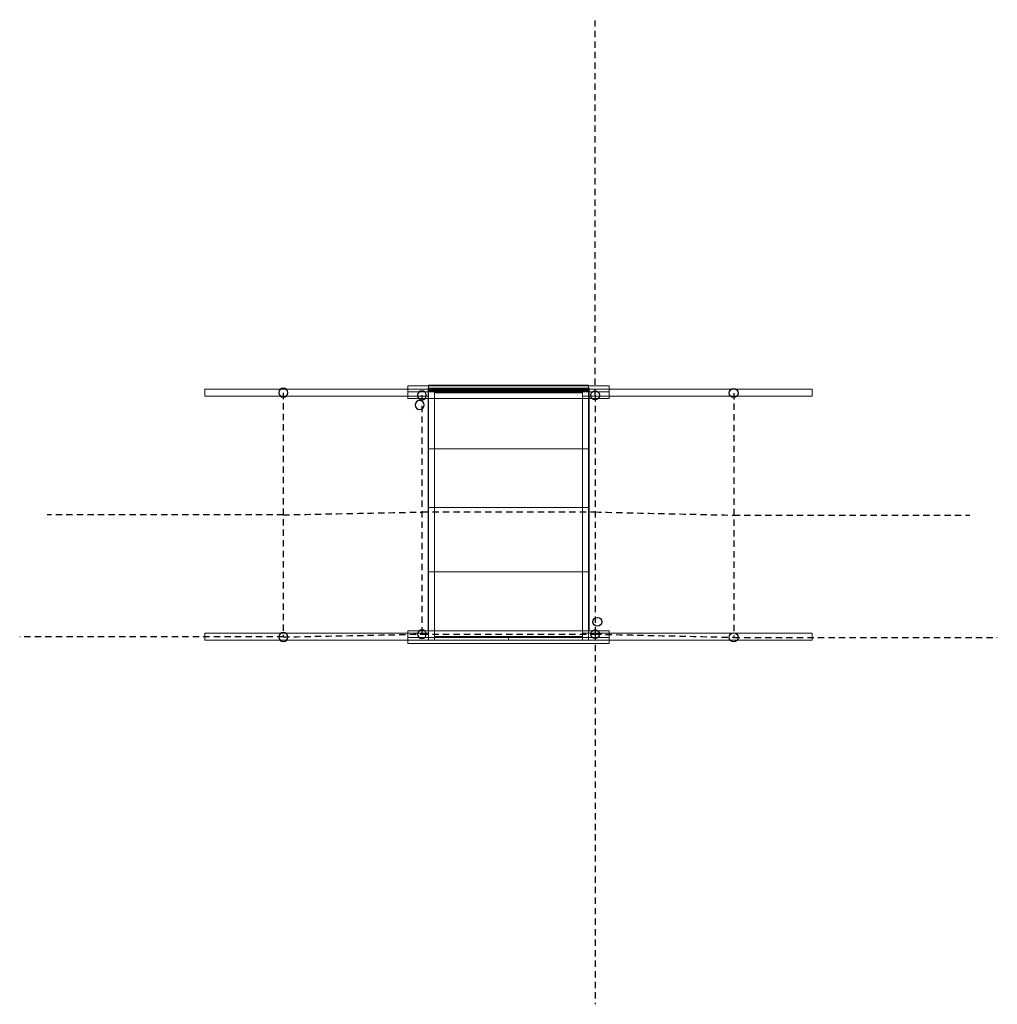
# Model space of a CAD drawing. Header units: inches. Extents: x 6289 to 14922, y -1111 to 883.
# Tile 1 of 2: x 6289 to 8269, y -1111 to 883. Entities that reach past the tile are written whole.
import ezdxf

# ---------------------------------------------------------------- set-up
doc = ezdxf.new("R2010")
doc.units = ezdxf.units.IN
doc.header["$LTSCALE"] = 50
doc.header["$MEASUREMENT"] = 0
doc.linetypes.add('DGN Style 2', pattern=[0.426633, 0.25598, -0.170653])
for name, color, linetype, lineweight in [('Cube', 7, 'Continuous', 0), ('Headwall', 7, 'Continuous', 0), ('Section A', 250, 'DGN Style 2', 30), ('Structural Stiff', 7, 'Continuous', 0)]:
    doc.layers.add(name, color=color, linetype=linetype, lineweight=lineweight)

# ---------------------------------------------------------------- blocks, each defined once
blk = doc.blocks.new('FACE')
at = {"layer": 'Cube', "color": 6, "linetype": 'Continuous', "lineweight": 0}
blk.add_3dface([(61.1875, -157.196875, 8.875), (61.1875, -157.196875), (61.1875, 168.803125), (61.1875, 168.803125, 8.875)], dxfattribs=at)
blk = doc.blocks.new('FACE_1')
at = {"layer": 'Cube', "color": 6, "linetype": 'Continuous', "lineweight": 0}
blk.add_3dface([(60.8125, -157.196875, 8.875), (61.1875, -157.196875, 8.875), (61.1875, 168.803125, 8.875), (60.8125, 168.803125, 8.875)], dxfattribs=at)
blk = doc.blocks.new('FACE_2')
at = {"layer": 'Cube', "color": 6, "linetype": 'Continuous', "lineweight": 0}
blk.add_3dface([(60.8125, -157.196875, 5.75), (60.8125, -157.196875, 8.875), (60.8125, 168.803125, 8.875), (60.8125, 168.803125, 5.75)], dxfattribs=at)
blk = doc.blocks.new('FACE_3')
at = {"layer": 'Cube', "color": 6, "linetype": 'Continuous', "lineweight": 0, "elevation": 5.75, "flags": 128}
blk.add_lwpolyline([(58.1875, -157.196875), (60.8125, -157.196875), (60.8125, 168.803125), (58.1875, 168.803125), (58.1875, -146.009), (58.1875, -157.196875), (58.1875, -157.196875)], close=True, dxfattribs=at)
blk = doc.blocks.new('FACE_4')
at = {"layer": 'Cube', "color": 6, "linetype": 'Continuous', "lineweight": 0, "extrusion": (1, 0, 0), "elevation": 58.1875, "flags": 128}
blk.add_lwpolyline([(-157.196875, 16), (-157.196875, 5.75), (-146.009, 5.75), (168.803125, 5.75), (168.803125, 16), (-142.196875, 16), (-157.196875, 16), (-157.196875, 16)], close=True, dxfattribs=at)
blk = doc.blocks.new('FACE_5')
at = {"layer": 'Cube', "color": 6, "linetype": 'Continuous', "lineweight": 0, "elevation": 16, "flags": 128}
blk.add_lwpolyline([(-61.1875, 168.803125), (-61.1875, -157.196875), (58.1875, -157.196875), (58.1875, -142.196875), (58.1875, 168.803125), (-61.1875, 168.803125), (-61.1875, 168.803125)], close=True, dxfattribs=at)
blk = doc.blocks.new('FACE_6')
at = {"layer": 'Cube', "color": 6, "linetype": 'Continuous', "lineweight": 0, "elevation": 16, "flags": 128}
blk.add_lwpolyline([(-61.1875, 168.803125), (-61.1875, -157.196875), (68.6875, -157.196875), (68.6875, -142.196875), (68.6875, 168.803125), (-61.1875, 168.803125), (-61.1875, 168.803125)], close=True, dxfattribs=at)
blk = doc.blocks.new('FACE_7')
at = {"layer": 'Cube', "color": 6, "linetype": 'Continuous', "lineweight": 0}
blk.add_3dface([(-61.1875, -157.196875, 7.125), (-61.1875, -157.196875, 16), (-61.1875, 168.803125, 16), (-61.1875, 168.803125, 7.125)], dxfattribs=at)

msp = doc.modelspace()

# ---------------------------------------------------------------- linework, layer by layer
at = {"layer": 'Cube', "color": 4, "linetype": 'Continuous', "lineweight": 30}
for p, q in [((7098.6, 102.3, -569.3), (7098.6, 102.3, -545.3)), ((7458.6, -336.7, -569.3), (7458.6, -336.7, -545.3))]:
    msp.add_line(p, q, dxfattribs=at)
at = {"layer": 'Cube', "color": 2, "linetype": 'Continuous', "lineweight": 0, "extrusion": (-1, 0, 0), "elevation": -7116.6, "flags": 128}
msp.add_lwpolyline([(-130.8, -798.8), (373.7, -798.8), (373.7, -797.3), (373.7, -621.3), (359.7, -621.3), (-130.8, -621.3), (-130.8, -798.8)], close=True, dxfattribs=at)
at = {"layer": 'Cube', "color": 2, "linetype": 'Continuous', "lineweight": 0, "elevation": -621.3, "flags": 128}
msp.add_lwpolyline([(7116.6, 130.8), (7116.6, -359.7), (7116.6, -373.7), (7128.6, -373.7), (7128.6, 130.8), (7116.6, 130.8)], close=True, dxfattribs=at)
at = {"layer": 'Cube', "color": 4, "linetype": 'Continuous', "lineweight": 30, "extrusion": (0, 0, -1)}
msp.add_circle((-7098.6, 102.3, 569.3), 9, dxfattribs=at)
at = {"layer": 'Cube', "color": 4, "linetype": 'Continuous', "lineweight": 30}
msp.add_circle((7458.6, -336.7, -569.3), 9, dxfattribs=at)
at = {"layer": 'Cube', "color": 2, "linetype": 'Continuous', "lineweight": 0}
for points in [[(7116.6, -373.7, -798.8), (7116.6, 130.8, -798.8), (7128.6, 130.8, -798.8), (7128.6, -373.7, -798.8)], [(7128.6, 130.8, -798.8), (7128.6, 130.8, -621.3), (7128.6, -373.7, -621.3), (7128.6, -373.7, -798.8)], [(7428.6, 130.8, -621.3), (7428.6, -359.7, -621.3), (7440.6, -359.7, -621.3), (7440.6, 130.8, -621.3)], [(7428.6, -373.7, -798.8), (7428.6, 130.8, -798.8), (7440.6, 130.8, -798.8), (7440.6, -373.7, -798.8)]]:
    msp.add_3dface(points, dxfattribs=at)
at = {"layer": 'Headwall', "color": 4, "linetype": 'Continuous', "lineweight": 30}
for p, q in [((7103.2, 122, -561.3), (7103.2, 122, -537.3)), ((7454.1, 122, -561.3), (7454.1, 122, -537.3)), ((6822.6, -367.4, -696), (6822.6, -367.4, -672)), ((7103.2, -361.7, -561.3), (7103.2, -361.7, -537.3)), ((7454.1, -361.7, -561.3), (7454.1, -361.7, -537.3)), ((7734.7, -368.2, -696), (7734.7, -368.2, -672))]:
    msp.add_line(p, q, dxfattribs=at)
at = {"layer": 'Headwall', "color": 4, "linetype": 'Continuous', "lineweight": 0, "flags": 128}
for points, elevation in [([(7074.6, -380.7), (7074.6, -354.7), (7482.6, -354.7), (7482.6, -380.7), (7074.6, -380.7), (7074.6, -380.7)], -621.3), ([(7074.6, -354.7), (7074.6, -368.7), (7482.6, -368.7), (7482.6, -354.7), (7074.6, -354.7), (7074.6, -354.7)], -561.3)]:
    msp.add_lwpolyline(points, close=True, dxfattribs=dict(at, elevation=elevation))
at = {"layer": 'Headwall', "color": 4, "linetype": 'Continuous', "lineweight": 0, "extrusion": (0, 1, 0), "elevation": -354.7, "flags": 128}
msp.add_lwpolyline([(-7074.6, -621.3), (-7074.6, -561.3), (-7482.6, -561.3), (-7482.6, -621.3), (-7074.6, -621.3), (-7074.6, -621.3)], close=True, dxfattribs=at)
at = {"layer": 'Headwall', "color": 2, "linetype": 'Continuous', "lineweight": 0, "extrusion": (0, 1, 0), "elevation": -359.7, "flags": 128}
for points in [[(-7116.6, -797.3), (-6663.6, -797.3), (-6663.6, -781.3), (-7074.6, -591.8), (-7074.6, -621.3), (-7116.6, -621.3), (-7116.6, -797.3)], [(-7428.6, -797.3), (-7428.6, -621.3), (-7440.6, -621.3), (-7482.6, -621.3), (-7482.6, -591.8), (-7893.6, -781.3), (-7893.6, -797.3), (-7428.6, -797.3)]]:
    msp.add_lwpolyline(points, close=True, dxfattribs=at)
at = {"layer": 'Headwall', "color": 2, "linetype": 'Continuous', "lineweight": 0, "flags": 128}
for points, elevation in [([(6663.6, -359.7), (7116.6, -359.7), (7116.6, -373.7), (6663.6, -373.7), (6663.6, -359.7), (6663.6, -359.7)], -797.3), ([(7428.6, -373.7), (7482.6, -373.7), (7482.6, -359.7), (7440.6, -359.7), (7428.6, -359.7), (7428.6, -373.7)], -621.3)]:
    msp.add_lwpolyline(points, close=True, dxfattribs=dict(at, elevation=elevation))
at = {"layer": 'Headwall', "color": 2, "linetype": 'Continuous', "lineweight": 0, "extrusion": (-0.418708, 0, 0.908121), "elevation": -3499.7, "flags": 128}
msp.add_lwpolyline([(359.7, 6176.8), (359.7, 5724.2), (373.7, 5724.2), (373.7, 6176.8), (359.7, 6176.8), (359.7, 6176.8)], close=True, dxfattribs=at)
at = {"layer": 'Headwall', "color": 4, "linetype": 'Continuous', "lineweight": 0, "extrusion": (-1, 0, 0), "elevation": -6663.6, "flags": 128}
msp.add_lwpolyline([(359.7, -769.3), (359.7, -781.3), (373.7, -781.3), (373.7, -769.3), (359.7, -769.3), (359.7, -769.3)], close=True, dxfattribs=at)
at = {"layer": 'Headwall', "color": 4, "linetype": 'Continuous', "lineweight": 0, "extrusion": (-0.418708, 0, 0.908121), "elevation": -3488.8, "flags": 128}
msp.add_lwpolyline([(373.7, 5729.3), (373.7, 6181.9), (359.7, 6181.9), (359.7, 5729.3), (373.7, 5729.3), (373.7, 5729.3)], close=True, dxfattribs=at)
at = {"layer": 'Headwall', "color": 2, "linetype": 'Continuous', "lineweight": 0, "extrusion": (0, -1, 0), "elevation": 373.7, "flags": 128}
for points in [[(7116.6, -797.3), (7116.6, -621.3), (7074.6, -621.3), (7074.6, -591.8), (6663.6, -781.3), (6663.6, -797.3), (7116.6, -797.3)], [(7116.6, -621.3), (7116.6, -797.3), (7116.6, -798.8), (7128.6, -798.8), (7128.6, -621.3), (7116.6, -621.3)], [(7428.6, -797.3), (7893.6, -797.3), (7893.6, -781.3), (7482.6, -591.8), (7482.6, -621.3), (7428.6, -621.3), (7428.6, -797.3)]]:
    msp.add_lwpolyline(points, close=True, dxfattribs=at)
at = {"layer": 'Headwall', "color": 2, "linetype": 'Continuous', "lineweight": 0, "extrusion": (1, 0, 0), "elevation": 7074.6, "flags": 128}
msp.add_lwpolyline([(-373.7, -621.3), (-359.7, -621.3), (-359.7, -591.8), (-373.7, -591.8), (-373.7, -621.3), (-373.7, -621.3)], close=True, dxfattribs=at)
at = {"layer": 'Headwall', "color": 4, "linetype": 'Continuous', "lineweight": 0, "extrusion": (-3.75753e-18, -0.980581, 0.196116), "elevation": 251.4, "flags": 128}
msp.add_lwpolyline([(7074.6, -622.7), (7074.6, -683.9), (7482.6, -683.9), (7482.6, -622.7), (7074.6, -622.7), (7074.6, -622.7)], close=True, dxfattribs=at)
at = {"layer": 'Headwall', "color": 4, "linetype": 'Continuous', "lineweight": 30, "extrusion": (0, 0, -1)}
for centre in [(-6822.6, -367.4, 696), (-7103.2, -361.7, 561.3)]:
    msp.add_circle(centre, 9, dxfattribs=at)
at = {"layer": 'Headwall', "color": 4, "linetype": 'Continuous', "lineweight": 30}
for centre in [(7454.1, -361.7, -561.3), (7734.7, -368.2, -696)]:
    msp.add_circle(centre, 9, dxfattribs=at)
at = {"layer": 'Headwall', "color": 4, "linetype": 'Continuous', "lineweight": 0}
for points in [[(7074.6, -368.7, -561.3), (7074.6, -354.7, -561.3), (7074.6, -354.7, -621.3), (7074.6, -380.7, -621.3)], [(7482.6, -368.7, -561.3), (7482.6, -380.7, -621.3), (7482.6, -354.7, -621.3), (7482.6, -354.7, -561.3)], [(7074.6, -359.7, -579.8), (7074.6, -359.7, -591.8), (6663.6, -359.7, -781.3), (6663.6, -359.7, -769.3)], [(6663.6, -373.7, -781.3), (6663.6, -359.7, -781.3), (7074.6, -359.7, -591.8), (7074.6, -373.7, -591.8)], [(6663.6, -373.7, -769.3), (6663.6, -373.7, -781.3), (7074.6, -373.7, -591.8), (7074.6, -373.7, -579.8)], [(7074.6, -373.7, -579.8), (7074.6, -373.7, -591.8), (7074.6, -359.7, -591.8), (7074.6, -359.7, -579.8)], [(7482.6, -359.7, -579.8), (7482.6, -359.7, -591.8), (7482.6, -373.7, -591.8), (7482.6, -373.7, -579.8)], [(7893.6, -359.7, -769.3), (7893.6, -359.7, -781.3), (7482.6, -359.7, -591.8), (7482.6, -359.7, -579.8)], [(7482.6, -373.7, -579.8), (7893.6, -373.7, -769.3), (7893.6, -359.7, -769.3), (7482.6, -359.7, -579.8)], [(7482.6, -373.7, -591.8), (7482.6, -359.7, -591.8), (7893.6, -359.7, -781.3), (7893.6, -373.7, -781.3)], [(7482.6, -373.7, -579.8), (7482.6, -373.7, -591.8), (7893.6, -373.7, -781.3), (7893.6, -373.7, -769.3)], [(7893.6, -373.7, -769.3), (7893.6, -373.7, -781.3), (7893.6, -359.7, -781.3), (7893.6, -359.7, -769.3)]]:
    msp.add_3dface(points, dxfattribs=at)
at = {"layer": 'Headwall', "color": 2, "linetype": 'Continuous', "lineweight": 0}
for points in [[(6663.6, -359.7, -781.3), (6663.6, -359.7, -797.3), (6663.6, -373.7, -797.3), (6663.6, -373.7, -781.3)], [(7116.6, -359.7, -621.3), (7074.6, -359.7, -621.3), (7074.6, -373.7, -621.3), (7116.6, -373.7, -621.3)], [(7116.6, -359.7, -797.3), (7116.6, -359.7, -621.3), (7116.6, -373.7, -621.3), (7116.6, -373.7, -797.3)], [(7893.6, -373.7, -797.3), (7428.6, -373.7, -797.3), (7428.6, -359.7, -797.3), (7893.6, -359.7, -797.3)], [(7428.6, -373.7, -797.3), (7428.6, -373.7, -621.3), (7428.6, -359.7, -621.3), (7428.6, -359.7, -797.3)], [(7482.6, -373.7, -591.8), (7893.6, -373.7, -781.3), (7893.6, -359.7, -781.3), (7482.6, -359.7, -591.8)], [(7893.6, -373.7, -781.3), (7893.6, -373.7, -797.3), (7893.6, -359.7, -797.3), (7893.6, -359.7, -781.3)]]:
    msp.add_3dface(points, dxfattribs=at)
at = {"layer": 'Section A', "extrusion": (1, 0, 0)}
msp.add_arc((877.2, 415.4, 7454.1), 1215.7, 231.5965, 270.2596, dxfattribs=at)
at = {"layer": 'Section A', "extrusion": (-1, 0, 0)}
for centre, radius, start, end in [((120.1, 502.2, -6822.6), 1200, 258.1039, 281.8961), ((119.8, 610.7, -7103.2), 1173.3, 258.1039, 281.8961), ((119.8, 610.7, -7454.1), 1173.3, 258.1039, 281.8961), ((120.9, 502.2, -7734.7), 1200, 258.1039, 281.8961), ((1111.4, 399.7, -7454.1), 1200, 231.3369, 270)]:
    msp.add_arc(centre, radius, start, end, dxfattribs=at)
at = {"layer": 'Section A', "extrusion": (0.020423, -0.999791, 0)}
for centre in [(6444.3, 442.3, 259.4), (6439.2, 468, 506.7)]:
    msp.add_arc(centre, 1200, 288.1839, 303.0898, dxfattribs=at)
at = {"layer": 'Section A', "extrusion": (0, -1, 0)}
for centre, start, end in [((7278.6, 624, 114.3), 261.595, 278.405), ((8213.2, 402.7, 120.9), 246.4992, 270), ((7278.6, 649.8, 361.7), 261.595, 278.405), ((8268.5, 402.7, 368.2), 243.5827, 270)]:
    msp.add_arc(centre, 1200, start, end, dxfattribs=at)
at = {"layer": 'Section A', "extrusion": (-0.02327, -0.999729, 0)}
for centre in [(8109.8, 442.3, -59.2), (8115.6, 468.1, 188.1)]:
    msp.add_arc(centre, 1200, 236.9112, 251.8179, dxfattribs=at)
at = {"layer": 'Section A', "extrusion": (0, 1, 0)}
for centre, start in [((-6344.1, 402.7, -120.1), 246.4992), ((-6288.8, 402.7, -367.4), 243.5827)]:
    msp.add_arc(centre, 1200, start, 270, dxfattribs=at)
at = {"layer": 'Structural Stiff', "color": 4, "linetype": 'Continuous', "lineweight": 30}
for p, q in [((6822.6, 127.3, -696), (6822.6, 127.3, -672)), ((7734.7, 126.5, -696), (7734.7, 126.5, -672))]:
    msp.add_line(p, q, dxfattribs=at)
at = {"layer": 'Structural Stiff', "color": 4, "linetype": 'Continuous', "lineweight": 0, "extrusion": (-3.75753e-18, 0.980581, 0.196116), "elevation": 16.7, "flags": 128}
msp.add_lwpolyline([(-7074.6, -575.8), (-7074.6, -637), (-7482.6, -637), (-7482.6, -575.8), (-7074.6, -575.8), (-7074.6, -575.8)], close=True, dxfattribs=at)
at = {"layer": 'Structural Stiff', "color": 4, "linetype": 'Continuous', "lineweight": 0, "flags": 128}
for points, elevation in [([(7074.6, 141.3), (7074.6, 115.3), (7482.6, 115.3), (7482.6, 141.3), (7074.6, 141.3), (7074.6, 141.3)], -621.3), ([(7074.6, 115.3), (7074.6, 129.3), (7482.6, 129.3), (7482.6, 115.3), (7074.6, 115.3), (7074.6, 115.3)], -561.3)]:
    msp.add_lwpolyline(points, close=True, dxfattribs=dict(at, elevation=elevation))
at = {"layer": 'Structural Stiff', "color": 2, "linetype": 'Continuous', "lineweight": 0, "flags": 128}
for points, elevation in [([(7116.6, 130.8), (7128.6, 130.8), (7428.6, 130.8), (7440.6, 130.8), (7440.6, 142.8), (7116.6, 142.8), (7116.6, 130.8)], -621.3), ([(6663.6, 120.3), (7116.6, 120.3), (7116.6, 134.3), (6663.6, 134.3), (6663.6, 120.3), (6663.6, 120.3)], -797.3)]:
    msp.add_lwpolyline(points, close=True, dxfattribs=dict(at, elevation=elevation))
at = {"layer": 'Structural Stiff', "color": 2, "linetype": 'Continuous', "lineweight": 0, "extrusion": (0, -1, 0), "elevation": -134.3, "flags": 128}
for points in [[(7116.6, -797.3), (7116.6, -621.3), (7074.6, -621.3), (7074.6, -591.8), (6663.6, -781.3), (6663.6, -797.3), (7116.6, -797.3)], [(7116.6, -621.3), (7116.6, -797.3), (7116.6, -798.8), (7128.6, -798.8), (7128.6, -621.3), (7116.6, -621.3)]]:
    msp.add_lwpolyline(points, close=True, dxfattribs=at)
at = {"layer": 'Structural Stiff', "color": 2, "linetype": 'Continuous', "lineweight": 0, "extrusion": (-0.418708, 0, 0.908121), "elevation": -3499.7, "flags": 128}
msp.add_lwpolyline([(-120.3, 6176.8), (-120.3, 5724.2), (-134.3, 5724.2), (-134.3, 6176.8), (-120.3, 6176.8), (-120.3, 6176.8)], close=True, dxfattribs=at)
at = {"layer": 'Structural Stiff', "color": 4, "linetype": 'Continuous', "lineweight": 0, "extrusion": (-0.418708, 0, 0.908121), "elevation": -3488.8, "flags": 128}
msp.add_lwpolyline([(-134.3, 5729.3), (-134.3, 6181.9), (-120.3, 6181.9), (-120.3, 5729.3), (-134.3, 5729.3), (-134.3, 5729.3)], close=True, dxfattribs=at)
at = {"layer": 'Structural Stiff', "color": 2, "linetype": 'Continuous', "lineweight": 0, "extrusion": (0, 1, 0), "elevation": 120.3, "flags": 128}
msp.add_lwpolyline([(-7116.6, -797.3), (-6663.6, -797.3), (-6663.6, -781.3), (-7074.6, -591.8), (-7074.6, -621.3), (-7116.6, -621.3), (-7116.6, -797.3)], close=True, dxfattribs=at)
at = {"layer": 'Structural Stiff', "color": 2, "linetype": 'Continuous', "lineweight": 0, "extrusion": (-1, 0, 0), "elevation": -7074.6, "flags": 128}
msp.add_lwpolyline([(-134.3, -621.3), (-120.3, -621.3), (-120.3, -591.8), (-134.3, -591.8), (-134.3, -621.3), (-134.3, -621.3)], close=True, dxfattribs=at)
at = {"layer": 'Structural Stiff', "color": 4, "linetype": 'Continuous', "lineweight": 0, "extrusion": (0, 1, 0), "elevation": 115.3, "flags": 128}
msp.add_lwpolyline([(-7074.6, -621.3), (-7074.6, -561.3), (-7482.6, -561.3), (-7482.6, -621.3), (-7074.6, -621.3), (-7074.6, -621.3)], close=True, dxfattribs=at)
at = {"layer": 'Structural Stiff', "color": 4, "linetype": 'Continuous', "lineweight": 30, "extrusion": (0, 0, -1)}
for centre in [(-6822.6, 127.3, 696), (-7103.2, 122, 561.3)]:
    msp.add_circle(centre, 9, dxfattribs=at)
at = {"layer": 'Structural Stiff', "color": 4, "linetype": 'Continuous', "lineweight": 30}
for centre in [(7454.1, 122, -561.3), (7734.7, 126.5, -696)]:
    msp.add_circle(centre, 9, dxfattribs=at)
at = {"layer": 'Structural Stiff', "color": 4, "linetype": 'Continuous', "lineweight": 0}
for points in [[(6663.6, 134.3, -769.3), (6663.6, 134.3, -781.3), (7074.6, 134.3, -591.8), (7074.6, 134.3, -579.8)], [(6663.6, 134.3, -781.3), (6663.6, 120.3, -781.3), (7074.6, 120.3, -591.8), (7074.6, 134.3, -591.8)], [(7482.6, 134.3, -579.8), (7893.6, 134.3, -769.3), (7893.6, 120.3, -769.3), (7482.6, 120.3, -579.8)], [(7482.6, 134.3, -579.8), (7482.6, 134.3, -591.8), (7893.6, 134.3, -781.3), (7893.6, 134.3, -769.3)], [(7893.6, 120.3, -769.3), (7893.6, 120.3, -781.3), (7482.6, 120.3, -591.8), (7482.6, 120.3, -579.8)], [(7893.6, 134.3, -769.3), (7893.6, 134.3, -781.3), (7893.6, 120.3, -781.3), (7893.6, 120.3, -769.3)]]:
    msp.add_3dface(points, dxfattribs=at)
at = {"layer": 'Structural Stiff', "color": 2, "linetype": 'Continuous', "lineweight": 0}
for points in [[(7116.6, 120.3, -621.3), (7074.6, 120.3, -621.3), (7074.6, 134.3, -621.3), (7116.6, 134.3, -621.3)], [(7116.6, 120.3, -797.3), (7116.6, 120.3, -621.3), (7116.6, 134.3, -621.3), (7116.6, 134.3, -797.3)], [(7116.6, 130.8, -621.3), (7116.6, 130.8, -798.8), (7128.6, 130.8, -798.8), (7128.6, 130.8, -621.3)], [(7116.6, 130.8, -798.8), (7116.6, 130.8, -621.3), (7128.6, 130.8, -621.3), (7128.6, 130.8, -798.8)], [(7116.6, 130.8, -621.3), (7116.6, 130.8, -798.8), (7128.6, 130.8, -798.8), (7128.6, 130.8, -621.3)], [(7116.6, 130.8, -798.8), (7116.6, 130.8, -621.3), (7128.6, 130.8, -621.3), (7128.6, 130.8, -798.8)], [(7893.6, 134.3, -797.3), (7428.6, 134.3, -797.3), (7428.6, 120.3, -797.3), (7893.6, 120.3, -797.3)], [(7482.6, 134.3, -591.8), (7893.6, 134.3, -781.3), (7893.6, 120.3, -781.3), (7482.6, 120.3, -591.8)], [(7893.6, 134.3, -781.3), (7893.6, 134.3, -797.3), (7893.6, 120.3, -797.3), (7893.6, 120.3, -781.3)]]:
    msp.add_3dface(points, dxfattribs=at)

# ---------------------------------------------------------------- block references
at = {"layer": 'Cube', "color": 6, "linetype": 'Continuous', "lineweight": 0, "rotation": 90}
for name, p in [('FACE', (7284.5, 75.1, -621.3)), ('FACE_1', (7284.5, 75.1, -621.3)), ('FACE_2', (7284.5, 75.1, -621.3)), ('FACE_3', (7284.5, 75.1, -621.3)), ('FACE_4', (7284.5, 75.1, -621.3)), ('FACE_5', (7284.5, 75.1, -621.3)), ('FACE_5', (7284.5, -44.3, -621.3)), ('FACE_6', (7284.5, -174.1, -621.3)), ('FACE_5', (7284.5, -293.5, -621.3)), ('FACE_7', (7284.5, -293.5, -621.3))]:
    msp.add_blockref(name, p, dxfattribs=at)

# ---------------------------------------------------------------- meshes
at = {"layer": 'Cube', "color": 2, "linetype": 'Continuous', "lineweight": 0}
mesh = msp.add_polyface(dxfattribs=at)
corners = [(7428.6, -359.7, -621.3), (7428.6, -359.7, -797.3), (7428.6, -359.7, -798.8), (7440.6, -359.7, -798.8), (7440.6, -359.7, -621.3), (7428.6, -373.7, -621.3), (7428.6, -373.7, -797.3), (7428.6, -373.7, -798.8), (7440.6, -373.7, -798.8), (7440.6, -373.7, -621.3)]
mesh.append_faces([[corners[k] for k in face] for face in [(0, 5, 9, 4), (4, 9, 8, 3), (3, 8, 7, 2)]], dxfattribs={"color": 2})
mesh.append_faces([[corners[k] for k in face] for face in [(8, 6, 7), (6, 9, 5), (1, 6, 5, 0)]], dxfattribs={"vtx0": -1, "color": 2})
mesh.append_faces([[corners[k] for k in face] for face in [(9, 6, 8)]], dxfattribs={"vtx0": -1, "vtx1": -1, "color": 2})
mesh.append_faces([[corners[k] for k in face] for face in [(4, 3, 1)]], dxfattribs={"vtx1": -1, "vtx2": -1, "color": 2})
mesh.append_faces([[corners[k] for k in face] for face in [(3, 2, 1), (1, 0, 4), (2, 7, 6, 1)]], dxfattribs={"vtx2": -1, "color": 2})
at = {"layer": 'Headwall', "color": 2, "linetype": 'Continuous', "lineweight": 0}
mesh = msp.add_polyface(dxfattribs=at)
corners = [(7278.6, -373.7, -621.3), (7278.6, -366.7, -621.3), (7128.6, -366.7, -621.3), (7128.6, -373.7, -621.3), (7278.6, -373.7, -798.8), (7278.6, -366.7, -798.8), (7128.6, -373.7, -798.8), (7128.6, -366.7, -798.8)]
mesh.append_faces([[corners[k] for k in face] for face in [(0, 1, 2, 3), (4, 5, 1, 0), (6, 7, 5, 4), (3, 2, 7, 6), (1, 5, 7, 2), (3, 6, 4, 0)]], dxfattribs={"color": 2})
mesh = msp.add_polyface(dxfattribs=at)
corners = [(7428.6, -373.7, -621.3), (7428.6, -366.7, -621.3), (7278.6, -366.7, -621.3), (7278.6, -373.7, -621.3), (7428.6, -373.7, -798.8), (7428.6, -366.7, -798.8), (7278.6, -373.7, -798.8), (7278.6, -366.7, -798.8)]
mesh.append_faces([[corners[k] for k in face] for face in [(0, 1, 2, 3), (4, 5, 1, 0), (6, 7, 5, 4), (3, 2, 7, 6), (1, 5, 7, 2), (3, 6, 4, 0)]], dxfattribs={"color": 2})
at = {"layer": 'Structural Stiff', "color": 2, "linetype": 'Continuous', "lineweight": 0}
mesh = msp.add_polyface(dxfattribs=at)
corners = [(7278.6, 134.3, -621.3), (7278.6, 127.3, -621.3), (7128.6, 127.3, -621.3), (7128.6, 134.3, -621.3), (7278.6, 134.3, -798.8), (7278.6, 127.3, -798.8), (7128.6, 134.3, -798.8), (7128.6, 127.3, -798.8)]
mesh.append_faces([[corners[k] for k in face] for face in [(3, 2, 1, 0), (0, 1, 5, 4), (4, 5, 7, 6), (6, 7, 2, 3), (2, 7, 5, 1), (0, 4, 6, 3)]], dxfattribs={"color": 2})
mesh = msp.add_polyface(dxfattribs=at)
corners = [(7428.6, 134.3, -621.3), (7428.6, 127.3, -621.3), (7278.6, 127.3, -621.3), (7278.6, 134.3, -621.3), (7428.6, 134.3, -798.8), (7428.6, 127.3, -798.8), (7278.6, 134.3, -798.8), (7278.6, 127.3, -798.8)]
mesh.append_faces([[corners[k] for k in face] for face in [(3, 2, 1, 0), (0, 1, 5, 4), (4, 5, 7, 6), (6, 7, 2, 3), (2, 7, 5, 1), (0, 4, 6, 3)]], dxfattribs={"color": 2})
mesh = msp.add_polyface(dxfattribs=at)
corners = [(7428.6, 120.3, -621.3), (7428.6, 120.3, -797.3), (7428.6, 120.3, -798.8), (7440.6, 120.3, -798.8), (7440.6, 120.3, -621.3), (7428.6, 134.3, -621.3), (7428.6, 134.3, -797.3), (7428.6, 134.3, -798.8), (7440.6, 134.3, -798.8), (7440.6, 134.3, -621.3)]
mesh.append_faces([[corners[k] for k in face] for face in [(0, 4, 9, 5), (4, 3, 8, 9), (3, 2, 7, 8)]], dxfattribs={"color": 2})
mesh.append_faces([[corners[k] for k in face] for face in [(3, 1, 2), (1, 4, 0)]], dxfattribs={"vtx0": -1, "color": 2})
mesh.append_faces([[corners[k] for k in face] for face in [(4, 1, 3)]], dxfattribs={"vtx0": -1, "vtx1": -1, "color": 2})
mesh.append_faces([[corners[k] for k in face] for face in [(2, 1, 6, 7)]], dxfattribs={"vtx1": -1, "color": 2})
mesh.append_faces([[corners[k] for k in face] for face in [(9, 8, 6)]], dxfattribs={"vtx1": -1, "vtx2": -1, "color": 2})
mesh.append_faces([[corners[k] for k in face] for face in [(8, 7, 6), (6, 5, 9)]], dxfattribs={"vtx2": -1, "color": 2})
mesh.append_faces([[corners[k] for k in face] for face in [(1, 0, 5, 6)]], dxfattribs={"vtx3": -1, "color": 2})

doc.saveas('drawing.dxf')
